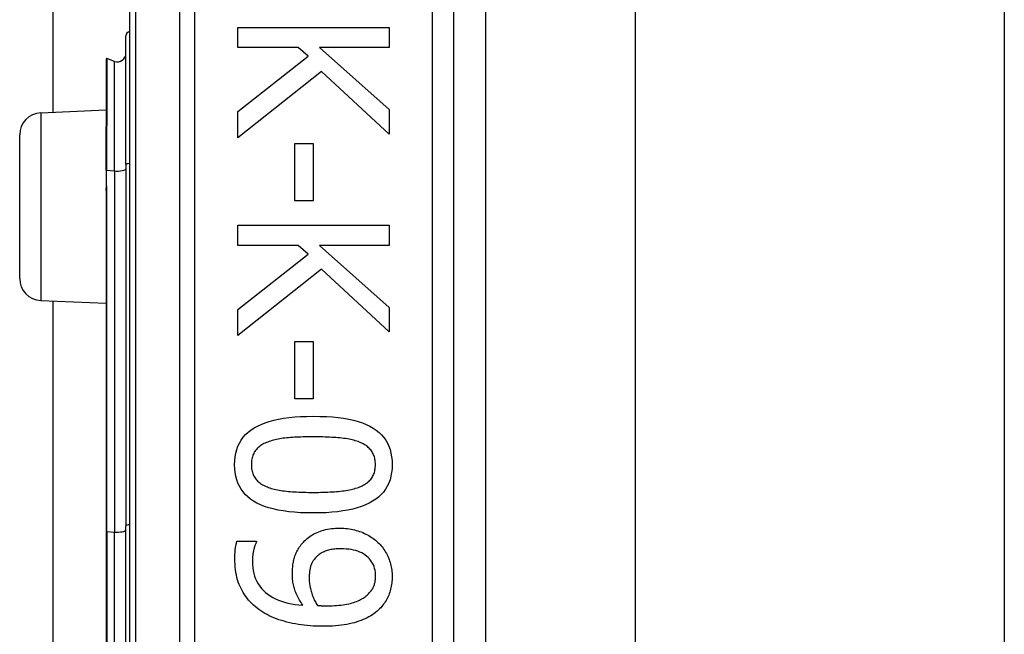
# Model space of a CAD drawing. Header units: inches. Extents: x 10 to 197, y 9 to 109.
# Tile 42 of 111: x 33.367 to 34.264, y 38.754 to 39.314. Entities that reach past the tile are written whole.
import ezdxf

# ---------------------------------------------------------------- set-up
doc = ezdxf.new("R2010")
doc.units = ezdxf.units.IN
doc.header["$MEASUREMENT"] = 0
doc.layers.add('Visible Edges(ANSI)', color=7, linetype='Continuous', lineweight=25)
doc.layers.add('Visible Tangent Edges(ANSI)', color=7, linetype='Continuous', lineweight=25)

msp = doc.modelspace()

# ---------------------------------------------------------------- linework, layer by layer
at = {"layer": 'Visible Edges(ANSI)'}
for p, q in [((33.39759, 39.22998), (33.39759, 55.45906)), ((33.46723, 39.73511), (33.46723, 37.85293)), ((33.7625, 38.04402), (33.7625, 39.54402)), ((33.79129, 39.42394), (33.79129, 38.1641)), ((33.92773, 39.40952), (33.92773, 38.17852)), ((34.26373, 39.40952), (34.26373, 38.17852)), ((33.56579, 39.30729), (33.70359, 39.30729)), ((33.56579, 39.28898), (33.56579, 39.30729)), ((33.70359, 39.30729), (33.70359, 39.28898)), ((33.46398, 39.18225), (33.46398, 39.29958)), ((33.62084, 39.28898), (33.56579, 39.28898)), ((33.62989, 39.28094), (33.62084, 39.28898)), ((33.64027, 39.28898), (33.70359, 39.23248)), ((33.70359, 39.28898), (33.64027, 39.28898)), ((33.44606, 39.27843), (33.44606, 39.21774)), ((33.45341, 39.27632), (33.44658, 39.2788)), ((33.56579, 39.23058), (33.62989, 39.28094)), ((33.64206, 39.2672), (33.56579, 39.20679)), ((33.70359, 39.21014), (33.64206, 39.2672)), ((33.38636, 39.22949), (33.44606, 39.2321)), ((33.70359, 39.23248), (33.70359, 39.21014)), ((33.56579, 39.20679), (33.56579, 39.23058)), ((33.44606, 39.21774), (33.44606, 39.21712)), ((33.44606, 39.17712), (33.44606, 39.21712)), ((33.36723, 39.07853), (33.36723, 39.20951)), ((33.61772, 39.20143), (33.63447, 39.20143)), ((33.61772, 39.14928), (33.61772, 39.20143)), ((33.63447, 39.20143), (33.63447, 39.14928)), ((33.44606, 39.17712), (33.44606, 39.16431)), ((33.46398, 39.18225), (33.46398, 38.85338)), ((33.44606, 39.16431), (33.44606, 39.15861)), ((33.44606, 39.15861), (33.44606, 38.84818)), ((33.63447, 39.14928), (33.61772, 39.14928)), ((33.56579, 39.12706), (33.70359, 39.12706)), ((33.56579, 39.10875), (33.56579, 39.12706)), ((33.70359, 39.12706), (33.70359, 39.10875)), ((33.62084, 39.10875), (33.56579, 39.10875)), ((33.62989, 39.10071), (33.62084, 39.10875)), ((33.64027, 39.10875), (33.70359, 39.05225)), ((33.70359, 39.10875), (33.64027, 39.10875)), ((33.56579, 39.05035), (33.62989, 39.10071)), ((33.64206, 39.08698), (33.56579, 39.02656)), ((33.70359, 39.02991), (33.64206, 39.08698)), ((33.38636, 39.05855), (33.44606, 39.05595)), ((33.39759, 38.52998), (33.39759, 39.05806)), ((33.70359, 39.05225), (33.70359, 39.02991)), ((33.56579, 39.02656), (33.56579, 39.05035)), ((33.61772, 39.0212), (33.63447, 39.0212)), ((33.61772, 38.96906), (33.61772, 39.0212)), ((33.63447, 39.0212), (33.63447, 38.96906)), ((33.63447, 38.96906), (33.61772, 38.96906)), ((33.44606, 38.84818), (33.44606, 38.73986)), ((33.46398, 38.73467), (33.46398, 38.85338)), ((33.56501, 38.83919), (33.58277, 38.83919)), ((33.58277, 38.83919), (33.58277, 38.8383))]:
    msp.add_line(p, q, dxfattribs=at)
at = {"layer": 'Visible Edges(ANSI)', "flags": 128}
for points in [[(33.56289, 38.90898), (33.56301, 38.91269), (33.56338, 38.91624), (33.564, 38.91961), (33.56486, 38.92282), (33.56596, 38.92586), (33.56732, 38.92873), (33.56891, 38.93143), (33.57076, 38.93397), (33.57285, 38.93634), (33.57518, 38.93853), (33.57776, 38.94056), (33.58059, 38.94242), (33.58367, 38.94413), (33.58701, 38.94568), (33.5906, 38.94709), (33.59445, 38.94835), (33.59857, 38.94946), (33.60294, 38.95042), (33.60756, 38.95124), (33.61245, 38.9519), (33.6176, 38.95242), (33.623, 38.95279), (33.62866, 38.95301), (33.63458, 38.95309)], [(33.63458, 38.95309), (33.64066, 38.95301), (33.64646, 38.95279), (33.65198, 38.95242), (33.65722, 38.95189), (33.66218, 38.95122), (33.66687, 38.95039), (33.67127, 38.94942), (33.6754, 38.9483), (33.67925, 38.94703), (33.68282, 38.94561), (33.68611, 38.94403), (33.68913, 38.94231), (33.69188, 38.94044), (33.6944, 38.93839), (33.69668, 38.93619), (33.69871, 38.93382), (33.70051, 38.93129), (33.70207, 38.92859), (33.70339, 38.92573), (33.70446, 38.92271), (33.7053, 38.91952), (33.7059, 38.91617), (33.70626, 38.91266), (33.70638, 38.90898)], [(33.59304, 38.92964), (33.59187, 38.92918), (33.59075, 38.92868), (33.58967, 38.92816), (33.58864, 38.9276), (33.58766, 38.92701), (33.58672, 38.92639), (33.58582, 38.92573), (33.58498, 38.92505), (33.58417, 38.92433), (33.58342, 38.92358), (33.58271, 38.9228), (33.58204, 38.92199), (33.58143, 38.92114), (33.58086, 38.92025), (33.58036, 38.91931), (33.5799, 38.91834), (33.5795, 38.91732), (33.57915, 38.91625), (33.57886, 38.91515), (33.57862, 38.914), (33.57843, 38.91281), (33.5783, 38.91158), (33.57822, 38.9103), (33.57819, 38.90898)], [(33.63458, 38.93433), (33.63219, 38.93432), (33.62987, 38.9343), (33.62762, 38.93427), (33.62544, 38.93423), (33.62332, 38.93417), (33.62126, 38.93411), (33.61928, 38.93402), (33.61736, 38.93393), (33.61551, 38.93383), (33.61372, 38.93371), (33.612, 38.93358), (33.61035, 38.93344), (33.60874, 38.93327), (33.60717, 38.93308), (33.60562, 38.93286), (33.60411, 38.93262), (33.60262, 38.93234), (33.60116, 38.93204), (33.59974, 38.93171), (33.59834, 38.93135), (33.59697, 38.93096), (33.59563, 38.93055), (33.59432, 38.93011), (33.59304, 38.92964)], [(33.67657, 38.92953), (33.67537, 38.92998), (33.67412, 38.93041), (33.67282, 38.93081), (33.67147, 38.93119), (33.67006, 38.93154), (33.66861, 38.93187), (33.6671, 38.93218), (33.66555, 38.93246), (33.66394, 38.93271), (33.66228, 38.93294), (33.66057, 38.93314), (33.65881, 38.93332), (33.65701, 38.93348), (33.65516, 38.93363), (33.65328, 38.93376), (33.65135, 38.93388), (33.64939, 38.93399), (33.64739, 38.93408), (33.64535, 38.93415), (33.64328, 38.93422), (33.64116, 38.93427), (33.63901, 38.9343), (33.63681, 38.93432), (33.63458, 38.93433)], [(33.69108, 38.90898), (33.69106, 38.91025), (33.69098, 38.91147), (33.69086, 38.91266), (33.69068, 38.91381), (33.69045, 38.91493), (33.69018, 38.916), (33.68985, 38.91704), (33.68947, 38.91804), (33.68904, 38.919), (33.68856, 38.91992), (33.68803, 38.92081), (33.68745, 38.92165), (33.68682, 38.92247), (33.68614, 38.92325), (33.68541, 38.92401), (33.68463, 38.92474), (33.6838, 38.92544), (33.68292, 38.92611), (33.68198, 38.92675), (33.681, 38.92736), (33.67997, 38.92795), (33.67888, 38.9285), (33.67775, 38.92903), (33.67657, 38.92953)], [(33.63469, 38.86498), (33.62865, 38.86506), (33.62288, 38.86528), (33.61739, 38.86566), (33.61217, 38.86618), (33.60722, 38.86686), (33.60255, 38.86768), (33.59815, 38.86865), (33.59402, 38.86977), (33.59017, 38.87105), (33.58659, 38.87247), (33.58329, 38.87404), (33.58025, 38.87576), (33.57748, 38.87764), (33.57495, 38.87968), (33.57266, 38.88188), (33.57061, 38.88424), (33.5688, 38.88677), (33.56723, 38.88945), (33.56591, 38.8923), (33.56482, 38.89531), (33.56398, 38.89849), (33.56337, 38.90182), (33.56301, 38.90532), (33.56289, 38.90898)], [(33.57819, 38.90898), (33.57821, 38.90773), (33.57829, 38.90652), (33.57842, 38.90535), (33.57859, 38.90421), (33.57882, 38.90311), (33.5791, 38.90204), (33.57942, 38.90101), (33.5798, 38.90002), (33.58023, 38.89907), (33.58071, 38.89815), (33.58124, 38.89726), (33.58182, 38.89642), (33.58245, 38.89561), (33.58313, 38.89482), (33.58386, 38.89407), (33.58464, 38.89335), (33.58547, 38.89266), (33.58635, 38.89199), (33.58729, 38.89136), (33.58827, 38.89076), (33.5893, 38.89019), (33.59039, 38.88965), (33.59152, 38.88914), (33.59271, 38.88866)], [(33.70638, 38.90898), (33.70626, 38.90529), (33.70588, 38.90176), (33.70526, 38.8984), (33.7044, 38.8952), (33.70328, 38.89217), (33.70191, 38.88931), (33.7003, 38.88662), (33.69844, 38.88409), (33.69633, 38.88173), (33.69397, 38.87954), (33.69137, 38.87751), (33.68851, 38.87565), (33.68541, 38.87395), (33.68206, 38.87239), (33.67845, 38.87098), (33.67459, 38.86972), (33.67048, 38.86861), (33.66613, 38.86765), (33.66151, 38.86684), (33.65665, 38.86617), (33.65154, 38.86565), (33.64617, 38.86528), (33.64056, 38.86506), (33.63469, 38.86498)], [(33.67679, 38.88877), (33.67794, 38.88925), (33.67904, 38.88976), (33.68009, 38.89029), (33.6811, 38.89086), (33.68206, 38.89145), (33.68297, 38.89208), (33.68384, 38.89273), (33.68466, 38.89341), (33.68543, 38.89412), (33.68615, 38.89486), (33.68682, 38.89562), (33.68745, 38.89642), (33.68803, 38.89725), (33.68856, 38.89812), (33.68904, 38.89903), (33.68947, 38.89997), (33.68985, 38.90096), (33.69018, 38.90199), (33.69045, 38.90305), (33.69068, 38.90416), (33.69086, 38.90531), (33.69098, 38.90649), (33.69106, 38.90772), (33.69108, 38.90898)], [(33.59271, 38.88866), (33.59387, 38.88822), (33.59508, 38.88781), (33.59634, 38.88742), (33.59766, 38.88704), (33.59902, 38.8867), (33.60044, 38.88637), (33.60191, 38.88606), (33.60343, 38.88578), (33.605, 38.88552), (33.60662, 38.88528), (33.60829, 38.88506), (33.61001, 38.88486), (33.61179, 38.88468), (33.61361, 38.88452), (33.61549, 38.88437), (33.61742, 38.88424), (33.6194, 38.88412), (33.62143, 38.88402), (33.62351, 38.88394), (33.62565, 38.88387), (33.62783, 38.88381), (33.63007, 38.88378), (33.63235, 38.88375), (33.63469, 38.88374)], [(33.63469, 38.88374), (33.63703, 38.88375), (33.63931, 38.88378), (33.64155, 38.88381), (33.64373, 38.88387), (33.64586, 38.88394), (33.64794, 38.88402), (33.64996, 38.88412), (33.65194, 38.88424), (33.65386, 38.88437), (33.65573, 38.88452), (33.65755, 38.88468), (33.65931, 38.88486), (33.66103, 38.88506), (33.6627, 38.88528), (33.66432, 38.88552), (33.6659, 38.88579), (33.66742, 38.88608), (33.6689, 38.8864), (33.67034, 38.88673), (33.67172, 38.88709), (33.67306, 38.88748), (33.67435, 38.88789), (33.67559, 38.88832), (33.67679, 38.88877)], [(33.62364, 38.83617), (33.62461, 38.83738), (33.62562, 38.83853), (33.62667, 38.83964), (33.62776, 38.84069), (33.6289, 38.8417), (33.63007, 38.84265), (33.63129, 38.84356), (33.63254, 38.84441), (33.63384, 38.84522), (33.63518, 38.84598), (33.63656, 38.84668), (33.63799, 38.84734), (33.63945, 38.84795), (33.64097, 38.8485), (33.64253, 38.849), (33.64415, 38.84945), (33.64581, 38.84985), (33.64752, 38.85019), (33.64928, 38.85048), (33.65109, 38.85072), (33.65295, 38.8509), (33.65485, 38.85103), (33.65681, 38.85111), (33.65881, 38.85114)], [(33.65881, 38.85114), (33.66057, 38.85111), (33.6623, 38.85104), (33.664, 38.85092), (33.66568, 38.85075), (33.66734, 38.85054), (33.66897, 38.85027), (33.67058, 38.84996), (33.67216, 38.8496), (33.67372, 38.84919), (33.67525, 38.84873), (33.67676, 38.84823), (33.67824, 38.84768), (33.67969, 38.84708), (33.68111, 38.84645), (33.6825, 38.84579), (33.68385, 38.84508), (33.68517, 38.84435), (33.68645, 38.84357), (33.6877, 38.84276), (33.68891, 38.84192), (33.69009, 38.84104), (33.69124, 38.84012), (33.69235, 38.83917), (33.69343, 38.83818)], [(33.56311, 38.82356), (33.56312, 38.82417), (33.56312, 38.8248), (33.56314, 38.82543), (33.56316, 38.82607), (33.56318, 38.82671), (33.56321, 38.82737), (33.56325, 38.82803), (33.56329, 38.82869), (33.56333, 38.82937), (33.56339, 38.83005), (33.56344, 38.83073), (33.5635, 38.83143), (33.56357, 38.83212), (33.56366, 38.83281), (33.56375, 38.83348), (33.56385, 38.83415), (33.56396, 38.83481), (33.56408, 38.83546), (33.56421, 38.83611), (33.56435, 38.83674), (33.5645, 38.83736), (33.56466, 38.83798), (33.56483, 38.83859), (33.56501, 38.83919)], [(33.58277, 38.8383), (33.58254, 38.83789), (33.58232, 38.83744), (33.58211, 38.83696), (33.58189, 38.83645), (33.58168, 38.8359), (33.58147, 38.83531), (33.58126, 38.83469), (33.58105, 38.83403), (33.58085, 38.83333), (33.58065, 38.8326), (33.58045, 38.83184), (33.58025, 38.83104), (33.58007, 38.83022), (33.5799, 38.8294), (33.57974, 38.82857), (33.5796, 38.82775), (33.57948, 38.82692), (33.57938, 38.8261), (33.57929, 38.82527), (33.57921, 38.82444), (33.57916, 38.82361), (33.57911, 38.82277), (33.57909, 38.82194), (33.57908, 38.8211)], [(33.69343, 38.83818), (33.69443, 38.83722), (33.6954, 38.83621), (33.69633, 38.83517), (33.69722, 38.8341), (33.69807, 38.83298), (33.69889, 38.83183), (33.69966, 38.83065), (33.7004, 38.82943), (33.7011, 38.82817), (33.70176, 38.82687), (33.70239, 38.82554), (33.70297, 38.82417), (33.70352, 38.82278), (33.70402, 38.82139), (33.70446, 38.82), (33.70487, 38.81861), (33.70522, 38.81721), (33.70553, 38.81581), (33.70579, 38.81441), (33.706, 38.813), (33.70617, 38.8116), (33.70629, 38.81019), (33.70636, 38.80878), (33.70638, 38.80737)], [(33.61548, 38.8096), (33.6155, 38.81086), (33.61553, 38.81209), (33.61559, 38.81331), (33.61567, 38.81452), (33.61578, 38.8157), (33.6159, 38.81687), (33.61605, 38.81802), (33.61623, 38.81915), (33.61643, 38.82027), (33.61665, 38.82136), (33.61689, 38.82244), (33.61716, 38.8235), (33.61746, 38.82455), (33.61781, 38.82561), (33.61819, 38.82666), (33.61862, 38.82771), (33.6191, 38.82877), (33.61962, 38.82982), (33.62018, 38.83088), (33.62078, 38.83194), (33.62143, 38.833), (33.62212, 38.83405), (33.62286, 38.83511), (33.62364, 38.83617)], [(33.65959, 38.83238), (33.65816, 38.83236), (33.65677, 38.83232), (33.65543, 38.83224), (33.65413, 38.83213), (33.65287, 38.83199), (33.65165, 38.83182), (33.65048, 38.83162), (33.64934, 38.83139), (33.64826, 38.83112), (33.64721, 38.83083), (33.6462, 38.8305), (33.64524, 38.83014), (33.64432, 38.82975), (33.64341, 38.82933), (33.64253, 38.82886), (33.64166, 38.82836), (33.64083, 38.82782), (33.64001, 38.82724), (33.63922, 38.82663), (33.63844, 38.82598), (33.6377, 38.82529), (33.63697, 38.82456), (33.63627, 38.8238), (33.63558, 38.823)], [(33.69131, 38.80748), (33.69125, 38.80934), (33.69108, 38.81114), (33.6908, 38.81288), (33.6904, 38.81456), (33.68989, 38.81616), (33.68927, 38.81771), (33.68853, 38.81919), (33.68768, 38.8206), (33.68672, 38.82195), (33.68564, 38.82324), (33.68446, 38.82446), (33.68315, 38.82562), (33.68175, 38.8267), (33.68024, 38.82769), (33.67862, 38.82858), (33.67691, 38.82938), (33.6751, 38.83008), (33.67319, 38.83069), (33.67117, 38.83121), (33.66906, 38.83163), (33.66684, 38.83196), (33.66453, 38.83219), (33.66211, 38.83233), (33.65959, 38.83238)], [(33.58511, 38.77699), (33.58336, 38.77834), (33.58168, 38.77972), (33.58007, 38.78116), (33.57853, 38.78264), (33.57706, 38.78416), (33.57566, 38.78573), (33.57433, 38.78734), (33.57308, 38.789), (33.57189, 38.79071), (33.57077, 38.79245), (33.56973, 38.79425), (33.56875, 38.79609), (33.56785, 38.79798), (33.56703, 38.79995), (33.56629, 38.80199), (33.56562, 38.8041), (33.56503, 38.80628), (33.56452, 38.80854), (33.56409, 38.81086), (33.56374, 38.81326), (33.56347, 38.81573), (33.56327, 38.81826), (33.56315, 38.82088), (33.56311, 38.82356)], [(33.57908, 38.8211), (33.57916, 38.81814), (33.57941, 38.81529), (33.57983, 38.81254), (33.58041, 38.8099), (33.58116, 38.80737), (33.58207, 38.80495), (33.58315, 38.80264), (33.58439, 38.80043), (33.5858, 38.79833), (33.58738, 38.79634), (33.58912, 38.79446), (33.59103, 38.79268), (33.59309, 38.79102), (33.5953, 38.78948), (33.59764, 38.78807), (33.60012, 38.78678), (33.60275, 38.78561), (33.60552, 38.78457), (33.60843, 38.78365), (33.61148, 38.78285), (33.61467, 38.78218), (33.618, 38.78163), (33.62147, 38.7812), (33.62509, 38.7809)], [(33.63558, 38.823), (33.63511, 38.8224), (33.63467, 38.82178), (33.63426, 38.82116), (33.63387, 38.82052), (33.6335, 38.81988), (33.63317, 38.81922), (33.63286, 38.81854), (33.63258, 38.81786), (33.63233, 38.81717), (33.6321, 38.81646), (33.6319, 38.81574), (33.63173, 38.81501), (33.63158, 38.81427), (33.63144, 38.81352), (33.63132, 38.81276), (33.6312, 38.81199), (33.63111, 38.81121), (33.63102, 38.81042), (33.63095, 38.80962), (33.63089, 38.80881), (33.63084, 38.80799), (33.63081, 38.80716), (33.63079, 38.80632), (33.63078, 38.80547)], [(33.62509, 38.7809), (33.62427, 38.78212), (33.62349, 38.78334), (33.62275, 38.78454), (33.62204, 38.78574), (33.62138, 38.78693), (33.62075, 38.7881), (33.62016, 38.78927), (33.6196, 38.79043), (33.61909, 38.79158), (33.61861, 38.79272), (33.61817, 38.79385), (33.61777, 38.79497), (33.61741, 38.7961), (33.61707, 38.79724), (33.61677, 38.7984), (33.6165, 38.79957), (33.61626, 38.80077), (33.61606, 38.80198), (33.61588, 38.8032), (33.61574, 38.80445), (33.61563, 38.80571), (33.61555, 38.80699), (33.6155, 38.80829), (33.61548, 38.8096)], [(33.63078, 38.80547), (33.6308, 38.80447), (33.63084, 38.80347), (33.63091, 38.80245), (33.63101, 38.80142), (33.63114, 38.80038), (33.6313, 38.79933), (33.63149, 38.79826), (33.6317, 38.79718), (33.63195, 38.79609), (33.63222, 38.79498), (33.63252, 38.79387), (33.63285, 38.79274), (33.6332, 38.79161), (33.63358, 38.79051), (33.63397, 38.78944), (33.63438, 38.78838), (33.63481, 38.78735), (33.63526, 38.78634), (33.63573, 38.78536), (33.63622, 38.7844), (33.63673, 38.78346), (33.63726, 38.78255), (33.63781, 38.78166), (33.63838, 38.78079)], [(33.68349, 38.79017), (33.68421, 38.79084), (33.6849, 38.79151), (33.68555, 38.79219), (33.68616, 38.79287), (33.68673, 38.79355), (33.68726, 38.79423), (33.68775, 38.79492), (33.6882, 38.7956), (33.68862, 38.79629), (33.68899, 38.79698), (33.68933, 38.79768), (33.68963, 38.79838), (33.6899, 38.79908), (33.69014, 38.79979), (33.69036, 38.80052), (33.69056, 38.80125), (33.69074, 38.80199), (33.69089, 38.80274), (33.69102, 38.80351), (33.69112, 38.80428), (33.6912, 38.80507), (33.69126, 38.80586), (33.69129, 38.80666), (33.69131, 38.80748)], [(33.70638, 38.80737), (33.70636, 38.8058), (33.70629, 38.80425), (33.70618, 38.80273), (33.70603, 38.80124), (33.70583, 38.79977), (33.70559, 38.79832), (33.7053, 38.7969), (33.70497, 38.7955), (33.70459, 38.79413), (33.70417, 38.79279), (33.70371, 38.79147), (33.7032, 38.79017), (33.70265, 38.7889), (33.70206, 38.78766), (33.70143, 38.78644), (33.70076, 38.78526), (33.70005, 38.7841), (33.6993, 38.78297), (33.69852, 38.78186), (33.69769, 38.78079), (33.69682, 38.77974), (33.69592, 38.77872), (33.69497, 38.77773), (33.69399, 38.77677)], [(33.64709, 38.78045), (33.64938, 38.78047), (33.6516, 38.78053), (33.65374, 38.78061), (33.65582, 38.78074), (33.65783, 38.7809), (33.65976, 38.7811), (33.66162, 38.78133), (33.66341, 38.7816), (33.66513, 38.7819), (33.66678, 38.78224), (33.66836, 38.78261), (33.66987, 38.78302), (33.67131, 38.78346), (33.67269, 38.78393), (33.67403, 38.78443), (33.6753, 38.78496), (33.67652, 38.78551), (33.67768, 38.78609), (33.67879, 38.7867), (33.67984, 38.78734), (33.68084, 38.78801), (33.68178, 38.7887), (33.68266, 38.78942), (33.68349, 38.79017)], [(33.64295, 38.76181), (33.64012, 38.76183), (33.63731, 38.76191), (33.63452, 38.76205), (33.63176, 38.76223), (33.62903, 38.76247), (33.62632, 38.76277), (33.62363, 38.76312), (33.62097, 38.76352), (33.61833, 38.76397), (33.61572, 38.76448), (33.61313, 38.76504), (33.61057, 38.76566), (33.60806, 38.76633), (33.60561, 38.76704), (33.60324, 38.76781), (33.60094, 38.76863), (33.59871, 38.7695), (33.59656, 38.77042), (33.59447, 38.77139), (33.59246, 38.77241), (33.59051, 38.77348), (33.58864, 38.7746), (33.58684, 38.77577), (33.58511, 38.77699)], [(33.63838, 38.78079), (33.63861, 38.78077), (33.63885, 38.78075), (33.63911, 38.78073), (33.63938, 38.78071), (33.63966, 38.7807), (33.63995, 38.78068), (33.64026, 38.78066), (33.64058, 38.78064), (33.64092, 38.78062), (33.64127, 38.7806), (33.64163, 38.78058), (33.64201, 38.78057), (33.64239, 38.78055), (33.64278, 38.78053), (33.64318, 38.78052), (33.64359, 38.7805), (33.644, 38.78049), (33.64442, 38.78048), (33.64485, 38.78047), (33.64528, 38.78047), (33.64572, 38.78046), (33.64617, 38.78046), (33.64662, 38.78045), (33.64709, 38.78045)], [(33.69399, 38.77677), (33.69269, 38.7756), (33.69132, 38.77448), (33.6899, 38.7734), (33.6884, 38.77236), (33.68684, 38.77138), (33.68522, 38.77043), (33.68353, 38.76953), (33.68178, 38.76868), (33.67996, 38.76787), (33.67807, 38.76711), (33.67612, 38.76639), (33.67411, 38.76571), (33.67202, 38.76509), (33.66983, 38.76452), (33.66756, 38.764), (33.66519, 38.76354), (33.66273, 38.76314), (33.66018, 38.76278), (33.65754, 38.76248), (33.6548, 38.76224), (33.65198, 38.76205), (33.64906, 38.76191), (33.64605, 38.76183), (33.64295, 38.76181)]]:
    msp.add_lwpolyline(points, dxfattribs=at)
at = {"layer": 'Visible Edges(ANSI)'}
for centre, radius, start, end in [((33.46791, 39.29958), 0.00394, 100.02047, 180), ((33.44645, 39.27843), 0.000394, 70, 180), ((33.4561, 39.28372), 0.00787, 250, 0), ((33.38723, 39.20951), 0.02, 92.5, 180), ((33.38723, 39.07853), 0.02, 180, 267.5)]:
    msp.add_arc(centre, radius, start, end, dxfattribs=at)
at = {"layer": 'Visible Tangent Edges(ANSI)'}
for p, q in [((33.47299, 37.85293), (33.47299, 39.73511)), ((33.51264, 39.54402), (33.51264, 38.04402)), ((33.52656, 38.04402), (33.52656, 39.54402)), ((33.74282, 39.54402), (33.74282, 38.04402)), ((33.44658, 39.2788), (33.44658, 39.21794)), ((33.45341, 39.17653), (33.45341, 39.27632)), ((33.38636, 39.22949), (33.38636, 39.05855)), ((33.44632, 39.21722), (33.44632, 39.17716)), ((33.44632, 39.16435), (33.44632, 39.17716)), ((33.44632, 39.17716), (33.45341, 39.17653)), ((33.45341, 39.17653), (33.45341, 38.84766)), ((33.44658, 38.84827), (33.44658, 39.1587)), ((33.44658, 38.84827), (33.44658, 38.73977)), ((33.44658, 38.84827), (33.45341, 38.84766)), ((33.45341, 38.74038), (33.45341, 38.84766))]:
    msp.add_line(p, q, dxfattribs=at)
at = {"layer": 'Visible Tangent Edges(ANSI)', "flags": 128}
for points in [[(33.44632, 39.21722), (33.4463, 39.21727), (33.44629, 39.21731), (33.44627, 39.21735), (33.44625, 39.21738), (33.44624, 39.21742), (33.44622, 39.21745), (33.44621, 39.21748), (33.44619, 39.2175), (33.44618, 39.21753), (33.44616, 39.21755), (33.44615, 39.21757), (33.44614, 39.21759), (33.44612, 39.21761), (33.44611, 39.21762), (33.4461, 39.21764), (33.44609, 39.21765), (33.44608, 39.21766), (33.44608, 39.21767), (33.44607, 39.21769), (33.44607, 39.2177), (33.44606, 39.21771), (33.44606, 39.21772), (33.44606, 39.21773), (33.44606, 39.21774)], [(33.44632, 39.21722), (33.44634, 39.21725), (33.44636, 39.21728), (33.44638, 39.2173), (33.44639, 39.21733), (33.44641, 39.21736), (33.44643, 39.21738), (33.44644, 39.21741), (33.44646, 39.21744), (33.44647, 39.21747), (33.44649, 39.2175), (33.4465, 39.21753), (33.44651, 39.21755), (33.44652, 39.21759), (33.44653, 39.21762), (33.44654, 39.21765), (33.44655, 39.21768), (33.44656, 39.21771), (33.44657, 39.21774), (33.44657, 39.21777), (33.44658, 39.21781), (33.44658, 39.21784), (33.44658, 39.21787), (33.44658, 39.21791), (33.44658, 39.21794)], [(33.44606, 39.15861), (33.44606, 39.15885), (33.44606, 39.15909), (33.44606, 39.15934), (33.44607, 39.15958), (33.44608, 39.15982), (33.44608, 39.16006), (33.44609, 39.1603), (33.4461, 39.16054), (33.44611, 39.16078), (33.44613, 39.16102), (33.44614, 39.16126), (33.44615, 39.1615), (33.44616, 39.16174), (33.44618, 39.16198), (33.44619, 39.16222), (33.4462, 39.16246), (33.44622, 39.1627), (33.44623, 39.16294), (33.44625, 39.16318), (33.44626, 39.16341), (33.44628, 39.16365), (33.44629, 39.16388), (33.44631, 39.16412), (33.44632, 39.16435)], [(33.44658, 39.1587), (33.44658, 39.15894), (33.44658, 39.15917), (33.44658, 39.15941), (33.44657, 39.15964), (33.44656, 39.15988), (33.44656, 39.16011), (33.44655, 39.16035), (33.44654, 39.16058), (33.44653, 39.16082), (33.44652, 39.16105), (33.4465, 39.16129), (33.44649, 39.16153), (33.44648, 39.16176), (33.44646, 39.162), (33.44645, 39.16223), (33.44644, 39.16247), (33.44642, 39.1627), (33.44641, 39.16294), (33.44639, 39.16318), (33.44638, 39.16341), (33.44636, 39.16365), (33.44635, 39.16388), (33.44633, 39.16412), (33.44632, 39.16435)]]:
    msp.add_lwpolyline(points, dxfattribs=at)
at = {"layer": 'Visible Tangent Edges(ANSI)'}
for centre, major_axis, ratio, start_param in [((33.44645, 39.21774), (-0.000394, 0), 0.548442, 4.363323), ((33.44625, 39.21712), (-0.000197, 0), 0.542742, 4.363323), ((33.44625, 39.17712), (-0.000197, 0), 0.245714, 4.363323), ((33.4561, 39.17835), (0.00787, 0), 0.245714, 4.363323), ((33.46791, 39.18225), (-0.00394, 0), 0.245714, 4.887279), ((33.44625, 39.16431), (-0.000197, 0), 0.245714, 4.363323), ((33.44645, 39.15861), (-0.000394, 0), 0.245714, 4.363323), ((33.46791, 38.85338), (-0.00394, 0), 0.245714, 4.887279), ((33.44645, 38.84818), (-0.000394, 0), 0.245714, 4.363323), ((33.4561, 38.84948), (0.00787, 0), 0.245714, 4.363323)]:
    msp.add_ellipse(centre, major_axis=major_axis, ratio=ratio, start_param=start_param, end_param=6.283185, dxfattribs=at)

doc.saveas('drawing.dxf')
